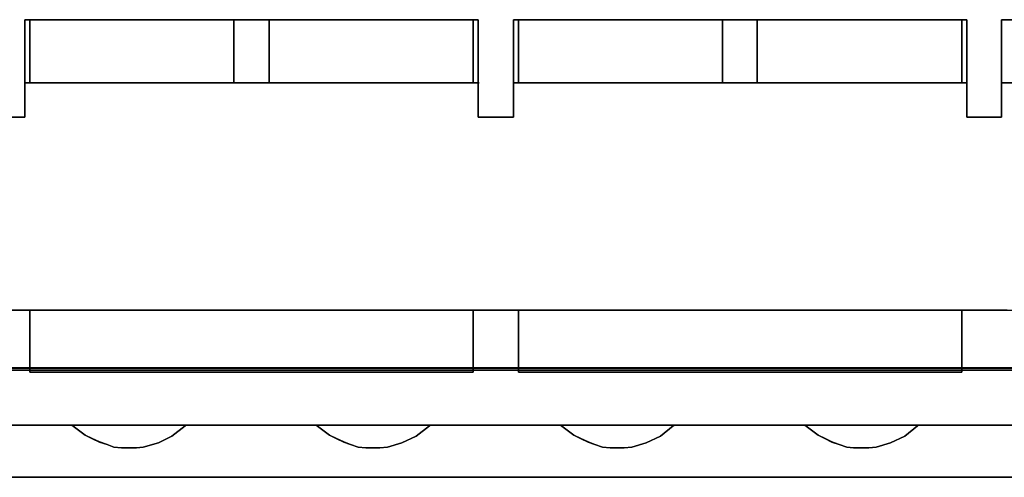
# Model space of a CAD drawing. Header units: millimetres. Extents: x -1290 to 1795, y -4192 to -1311.
# Tile 244 of 256: x 575.86 to 581.51, y -3236.39 to -3233.77. Entities that reach past the tile are written whole.
import ezdxf

# ---------------------------------------------------------------- set-up
doc = ezdxf.new("R2010")
doc.units = ezdxf.units.MM
doc.layers.add('33', color=7, linetype='Continuous')
doc.layers.add('Aparatura', color=7, linetype='Continuous', lineweight=13)

# ---------------------------------------------------------------- blocks, each defined once
blk = doc.blocks.new('*U23')
at = {"layer": '33', "color": 7}
for points in [[(238.988811, -21.780052), (239.999695, -21.780052), (239.999695, -20.985798), (239.999695, -20.793251), (239.999695, -18.988128), (240.144107, -18.988128), (245.992794, -18.988128), (247.003678, -18.988128), (252.852365, -18.988128), (252.996777, -18.988128), (252.996777, -20.793251), (252.996777, -20.985798), (252.996777, -21.780052), (254.007661, -21.780052), (254.007661, -20.985798), (254.007661, -20.793251), (254.007661, -18.988128), (254.152073, -18.988128), (260.00076, -18.988128), (260.987575, -18.988128), (266.860331, -18.988128), (267.004743, -18.988128), (267.004743, -20.793251), (267.004743, -20.985798), (267.004743, -21.780052), (267.991559, -21.780052), (267.991559, -20.985798), (267.991559, -20.793251), (267.991559, -18.988128), (268.160039, -18.988128)], [(238.988811, -21.780052), (239.999695, -21.780052), (239.999695, -20.985798), (239.999695, -20.793251), (239.999695, -18.988128), (240.144107, -18.988128), (245.992794, -18.988128), (247.003678, -18.988128), (252.852365, -18.988128), (252.996777, -18.988128), (252.996777, -20.793251), (252.996777, -20.985798), (252.996777, -21.780052), (254.007661, -21.780052), (254.007661, -20.985798), (254.007661, -20.793251), (254.007661, -18.988128), (254.152073, -18.988128), (260.00076, -18.988128), (260.987575, -18.988128), (266.860331, -18.988128), (267.004743, -18.988128), (267.004743, -20.793251), (267.004743, -20.985798), (267.004743, -21.780052), (267.991559, -21.780052), (267.991559, -20.985798), (267.991559, -20.793251), (267.991559, -18.988128), (268.160039, -18.988128)], [(238.988811, -21.780052), (239.999695, -21.780052), (239.999695, -20.985798), (239.999695, -20.793251), (239.999695, -18.988128), (240.144107, -18.988128), (245.992794, -18.988128), (247.003678, -18.988128), (252.852365, -18.988128), (252.996777, -18.988128), (252.996777, -20.793251), (252.996777, -20.985798), (252.996777, -21.780052), (254.007661, -21.780052), (254.007661, -20.985798), (254.007661, -20.793251), (254.007661, -18.988128), (254.152073, -18.988128), (260.00076, -18.988128), (260.987575, -18.988128), (266.860331, -18.988128), (267.004743, -18.988128), (267.004743, -20.793251), (267.004743, -20.985798), (267.004743, -21.780052), (267.991559, -21.780052), (267.991559, -20.985798), (267.991559, -20.793251), (267.991559, -18.988128), (268.160039, -18.988128)], [(238.988811, -21.780052), (239.999695, -21.780052), (239.999695, -20.985798), (239.999695, -20.793251), (239.999695, -18.988128), (240.144107, -18.988128), (245.992794, -18.988128), (247.003678, -18.988128), (252.852365, -18.988128), (252.996777, -18.988128), (252.996777, -20.793251), (252.996777, -20.985798), (252.996777, -21.780052), (254.007661, -21.780052), (254.007661, -20.985798), (254.007661, -20.793251), (254.007661, -18.988128), (254.152073, -18.988128), (260.00076, -18.988128), (260.987575, -18.988128), (266.860331, -18.988128), (267.004743, -18.988128), (267.004743, -20.793251), (267.004743, -20.985798), (267.004743, -21.780052), (267.991559, -21.780052), (267.991559, -20.985798), (267.991559, -20.793251), (267.991559, -18.988128), (268.160039, -18.988128)], [(238.988811, -21.780052), (239.999695, -21.780052), (239.999695, -20.985798), (239.999695, -20.793251), (239.999695, -18.988128), (240.144107, -18.988128), (245.992794, -18.988128), (247.003678, -18.988128), (252.852365, -18.988128), (252.996777, -18.988128), (252.996777, -20.793251), (252.996777, -20.985798), (252.996777, -21.780052), (254.007661, -21.780052), (254.007661, -20.985798), (254.007661, -20.793251), (254.007661, -18.988128), (254.152073, -18.988128), (260.00076, -18.988128), (260.987575, -18.988128), (266.860331, -18.988128), (267.004743, -18.988128), (267.004743, -20.793251), (267.004743, -20.985798), (267.004743, -21.780052), (267.991559, -21.780052), (267.991559, -20.985798), (267.991559, -20.793251), (267.991559, -18.988128), (268.160039, -18.988128)], [(238.988811, -21.780052), (239.999695, -21.780052), (239.999695, -20.985798), (239.999695, -20.793251), (239.999695, -18.988128), (240.144107, -18.988128), (245.992794, -18.988128), (247.003678, -18.988128), (252.852365, -18.988128), (252.996777, -18.988128), (252.996777, -20.793251), (252.996777, -20.985798), (252.996777, -21.780052), (254.007661, -21.780052), (254.007661, -20.985798), (254.007661, -20.793251), (254.007661, -18.988128), (254.152073, -18.988128), (260.00076, -18.988128), (260.987575, -18.988128), (266.860331, -18.988128), (267.004743, -18.988128), (267.004743, -20.793251), (267.004743, -20.985798), (267.004743, -21.780052), (267.991559, -21.780052), (267.991559, -20.985798), (267.991559, -20.793251), (267.991559, -18.988128), (268.160039, -18.988128)], [(238.988811, -21.780052), (239.999695, -21.780052), (239.999695, -20.985798), (239.999695, -20.793251), (239.999695, -18.988128), (240.144107, -18.988128), (245.992794, -18.988128), (247.003678, -18.988128), (252.852365, -18.988128), (252.996777, -18.988128), (252.996777, -20.793251), (252.996777, -20.985798), (252.996777, -21.780052), (254.007661, -21.780052), (254.007661, -20.985798), (254.007661, -20.793251), (254.007661, -18.988128), (254.152073, -18.988128), (260.00076, -18.988128), (260.987575, -18.988128), (266.860331, -18.988128), (267.004743, -18.988128), (267.004743, -20.793251), (267.004743, -20.985798), (267.004743, -21.780052), (267.991559, -21.780052), (267.991559, -20.985798), (267.991559, -20.793251), (267.991559, -18.988128), (268.160039, -18.988128)], [(238.988811, -21.780052), (239.999695, -21.780052), (239.999695, -20.985798), (239.999695, -20.793251), (239.999695, -18.988128), (240.144107, -18.988128), (245.992794, -18.988128), (247.003678, -18.988128), (252.852365, -18.988128), (252.996777, -18.988128), (252.996777, -20.793251), (252.996777, -20.985798), (252.996777, -21.780052), (254.007661, -21.780052), (254.007661, -20.985798), (254.007661, -20.793251), (254.007661, -18.988128), (254.152073, -18.988128), (260.00076, -18.988128), (260.987575, -18.988128), (266.860331, -18.988128), (267.004743, -18.988128), (267.004743, -20.793251), (267.004743, -20.985798), (267.004743, -21.780052), (267.991559, -21.780052), (267.991559, -20.985798), (267.991559, -20.793251), (267.991559, -18.988128), (268.160039, -18.988128)], [(224.883312, -27.312634), (226.183033, -27.312634), (238.843282, -27.312634), (240.143004, -27.312634), (252.851391, -27.312634), (254.151112, -27.312634), (266.859499, -27.312634), (268.159221, -27.312634), (280.843539, -27.312634), (282.14326, -27.312634), (294.851647, -27.312634), (296.151368, -27.312634), (308.859755, -27.312634), (310.159477, -27.312634), (322.867864, -27.312634), (324.167585, -27.312634)], [(268.159221, -20.792091), (267.990738, -20.792091), (267.990738, -20.984579), (267.990738, -21.778594), (267.003913, -21.778594), (267.003913, -20.984579), (267.003913, -20.792091), (266.859499, -20.792091), (260.986684, -20.792091), (259.999858, -20.792091), (254.151112, -20.792091), (254.006699, -20.792091), (254.006699, -20.984579), (254.006699, -21.778594), (252.995804, -21.778594), (252.995804, -20.984579), (252.995804, -20.792091), (252.851391, -20.792091), (247.002644, -20.792091), (245.99175, -20.792091), (240.143004, -20.792091), (239.99859, -20.792091), (239.99859, -20.984579), (239.99859, -21.778594), (238.987696, -21.778594)], [(224.883312, -27.312634), (226.183033, -27.312634), (238.843282, -27.312634), (240.143004, -27.312634), (252.851391, -27.312634), (254.151112, -27.312634), (266.859499, -27.312634), (268.159221, -27.312634), (280.843539, -27.312634), (282.14326, -27.312634), (294.851647, -27.312634), (296.151368, -27.312634), (308.859755, -27.312634), (310.159477, -27.312634), (322.867864, -27.312634), (324.167585, -27.312634)], [(268.159221, -20.792091), (267.990738, -20.792091), (267.990738, -20.984579), (267.990738, -21.778594), (267.003913, -21.778594), (267.003913, -20.984579), (267.003913, -20.792091), (266.859499, -20.792091), (260.986684, -20.792091), (259.999858, -20.792091), (254.151112, -20.792091), (254.006699, -20.792091), (254.006699, -20.984579), (254.006699, -21.778594), (252.995804, -21.778594), (252.995804, -20.984579), (252.995804, -20.792091), (252.851391, -20.792091), (247.002644, -20.792091), (245.99175, -20.792091), (240.143004, -20.792091), (239.99859, -20.792091), (239.99859, -20.984579), (239.99859, -21.778594), (238.987696, -21.778594)], [(224.883312, -27.312634), (226.183033, -27.312634), (238.843282, -27.312634), (240.143004, -27.312634), (252.851391, -27.312634), (254.151112, -27.312634), (266.859499, -27.312634), (268.159221, -27.312634), (280.843539, -27.312634), (282.14326, -27.312634), (294.851647, -27.312634), (296.151368, -27.312634), (308.859755, -27.312634), (310.159477, -27.312634), (322.867864, -27.312634), (324.167585, -27.312634)], [(268.159221, -20.792091), (267.990738, -20.792091), (267.990738, -20.984579), (267.990738, -21.778594), (267.003913, -21.778594), (267.003913, -20.984579), (267.003913, -20.792091), (266.859499, -20.792091), (260.986684, -20.792091), (259.999858, -20.792091), (254.151112, -20.792091), (254.006699, -20.792091), (254.006699, -20.984579), (254.006699, -21.778594), (252.995804, -21.778594), (252.995804, -20.984579), (252.995804, -20.792091), (252.851391, -20.792091), (247.002644, -20.792091), (245.99175, -20.792091), (240.143004, -20.792091), (239.99859, -20.792091), (239.99859, -20.984579), (239.99859, -21.778594), (238.987696, -21.778594)], [(224.883312, -27.312634), (226.183033, -27.312634), (238.843282, -27.312634), (240.143004, -27.312634), (252.851391, -27.312634), (254.151112, -27.312634), (266.859499, -27.312634), (268.159221, -27.312634), (280.843539, -27.312634), (282.14326, -27.312634), (294.851647, -27.312634), (296.151368, -27.312634), (308.859755, -27.312634), (310.159477, -27.312634), (322.867864, -27.312634), (324.167585, -27.312634)], [(268.159221, -20.792091), (267.990738, -20.792091), (267.990738, -20.984579), (267.990738, -21.778594), (267.003913, -21.778594), (267.003913, -20.984579), (267.003913, -20.792091), (266.859499, -20.792091), (260.986684, -20.792091), (259.999858, -20.792091), (254.151112, -20.792091), (254.006699, -20.792091), (254.006699, -20.984579), (254.006699, -21.778594), (252.995804, -21.778594), (252.995804, -20.984579), (252.995804, -20.792091), (252.851391, -20.792091), (247.002644, -20.792091), (245.99175, -20.792091), (240.143004, -20.792091), (239.99859, -20.792091), (239.99859, -20.984579), (239.99859, -21.778594), (238.987696, -21.778594)], [(224.883312, -27.312634), (226.183033, -27.312634), (238.843282, -27.312634), (240.143004, -27.312634), (252.851391, -27.312634), (254.151112, -27.312634), (266.859499, -27.312634), (268.159221, -27.312634), (280.843539, -27.312634), (282.14326, -27.312634), (294.851647, -27.312634), (296.151368, -27.312634), (308.859755, -27.312634), (310.159477, -27.312634), (322.867864, -27.312634), (324.167585, -27.312634)], [(268.159221, -20.792091), (267.990738, -20.792091), (267.990738, -20.984579), (267.990738, -21.778594), (267.003913, -21.778594), (267.003913, -20.984579), (267.003913, -20.792091), (266.859499, -20.792091), (260.986684, -20.792091), (259.999858, -20.792091), (254.151112, -20.792091), (254.006699, -20.792091), (254.006699, -20.984579), (254.006699, -21.778594), (252.995804, -21.778594), (252.995804, -20.984579), (252.995804, -20.792091), (252.851391, -20.792091), (247.002644, -20.792091), (245.99175, -20.792091), (240.143004, -20.792091), (239.99859, -20.792091), (239.99859, -20.984579), (239.99859, -21.778594), (238.987696, -21.778594)], [(224.883312, -27.312634), (226.183033, -27.312634), (238.843282, -27.312634), (240.143004, -27.312634), (252.851391, -27.312634), (254.151112, -27.312634), (266.859499, -27.312634), (268.159221, -27.312634), (280.843539, -27.312634), (282.14326, -27.312634), (294.851647, -27.312634), (296.151368, -27.312634), (308.859755, -27.312634), (310.159477, -27.312634), (322.867864, -27.312634), (324.167585, -27.312634)], [(268.159221, -20.792091), (267.990738, -20.792091), (267.990738, -20.984579), (267.990738, -21.778594), (267.003913, -21.778594), (267.003913, -20.984579), (267.003913, -20.792091), (266.859499, -20.792091), (260.986684, -20.792091), (259.999858, -20.792091), (254.151112, -20.792091), (254.006699, -20.792091), (254.006699, -20.984579), (254.006699, -21.778594), (252.995804, -21.778594), (252.995804, -20.984579), (252.995804, -20.792091), (252.851391, -20.792091), (247.002644, -20.792091), (245.99175, -20.792091), (240.143004, -20.792091), (239.99859, -20.792091), (239.99859, -20.984579), (239.99859, -21.778594), (238.987696, -21.778594)], [(268.160039, -27.310838), (266.860331, -27.310838), (266.860331, -28.057099), (266.860331, -28.610777), (266.860331, -29.092236), (254.152073, -29.092236), (254.152073, -28.610777), (254.152073, -28.057099), (254.152073, -27.310838), (252.852365, -27.310838), (252.852365, -28.057099), (252.852365, -28.610777), (252.852365, -29.092236), (240.144107, -29.092236), (240.144107, -28.610777), (240.144107, -28.057099), (240.144107, -27.310838), (238.844399, -27.310838)], [(223.657068, -30.608832), (227.387712, -30.608832), (230.636982, -30.608832), (234.367626, -30.608832), (237.640965, -30.608832), (241.347541, -30.608832), (244.644948, -30.608832), (248.351524, -30.608832), (251.648931, -30.608832), (255.355507, -30.608832), (258.652914, -30.608832), (262.35949, -30.608832), (265.632829, -30.608832), (269.363473, -30.608832)], [(268.160039, -27.310838), (266.860331, -27.310838), (266.860331, -28.057099), (266.860331, -28.610777), (266.860331, -29.092236), (254.152073, -29.092236), (254.152073, -28.610777), (254.152073, -28.057099), (254.152073, -27.310838), (252.852365, -27.310838), (252.852365, -28.057099), (252.852365, -28.610777), (252.852365, -29.092236), (240.144107, -29.092236), (240.144107, -28.610777), (240.144107, -28.057099), (240.144107, -27.310838), (238.844399, -27.310838)], [(223.657068, -30.608832), (227.387712, -30.608832), (230.636982, -30.608832), (234.367626, -30.608832), (237.640965, -30.608832), (241.347541, -30.608832), (244.644948, -30.608832), (248.351524, -30.608832), (251.648931, -30.608832), (255.355507, -30.608832), (258.652914, -30.608832), (262.35949, -30.608832), (265.632829, -30.608832), (269.363473, -30.608832)], [(268.160039, -27.310838), (266.860331, -27.310838), (266.860331, -28.057099), (266.860331, -28.610777), (266.860331, -29.092236), (254.152073, -29.092236), (254.152073, -28.610777), (254.152073, -28.057099), (254.152073, -27.310838), (252.852365, -27.310838), (252.852365, -28.057099), (252.852365, -28.610777), (252.852365, -29.092236), (240.144107, -29.092236), (240.144107, -28.610777), (240.144107, -28.057099), (240.144107, -27.310838), (238.844399, -27.310838)], [(223.657068, -30.608832), (227.387712, -30.608832), (230.636982, -30.608832), (234.367626, -30.608832), (237.640965, -30.608832), (241.347541, -30.608832), (244.644948, -30.608832), (248.351524, -30.608832), (251.648931, -30.608832), (255.355507, -30.608832), (258.652914, -30.608832), (262.35949, -30.608832), (265.632829, -30.608832), (269.363473, -30.608832)], [(268.160039, -27.310838), (266.860331, -27.310838), (266.860331, -28.057099), (266.860331, -28.610777), (266.860331, -29.092236), (254.152073, -29.092236), (254.152073, -28.610777), (254.152073, -28.057099), (254.152073, -27.310838), (252.852365, -27.310838), (252.852365, -28.057099), (252.852365, -28.610777), (252.852365, -29.092236), (240.144107, -29.092236), (240.144107, -28.610777), (240.144107, -28.057099), (240.144107, -27.310838), (238.844399, -27.310838)], [(223.657068, -30.608832), (227.387712, -30.608832), (230.636982, -30.608832), (234.367626, -30.608832), (237.640965, -30.608832), (241.347541, -30.608832), (244.644948, -30.608832), (248.351524, -30.608832), (251.648931, -30.608832), (255.355507, -30.608832), (258.652914, -30.608832), (262.35949, -30.608832), (265.632829, -30.608832), (269.363473, -30.608832)], [(223.657068, -30.608832), (227.387712, -30.608832), (230.636982, -30.608832), (234.367626, -30.608832), (237.640965, -30.608832), (241.347541, -30.608832), (244.644948, -30.608832), (248.351524, -30.608832), (251.648931, -30.608832), (255.355507, -30.608832), (258.652914, -30.608832), (262.35949, -30.608832), (265.632829, -30.608832), (269.363473, -30.608832)], [(268.160039, -27.310838), (266.860331, -27.310838), (266.860331, -28.057099), (266.860331, -28.610777), (266.860331, -29.092236), (254.152073, -29.092236), (254.152073, -28.610777), (254.152073, -28.057099), (254.152073, -27.310838), (252.852365, -27.310838), (252.852365, -28.057099), (252.852365, -28.610777), (252.852365, -29.092236), (240.144107, -29.092236), (240.144107, -28.610777), (240.144107, -28.057099), (240.144107, -27.310838), (238.844399, -27.310838)], [(223.657068, -30.608832), (227.387712, -30.608832), (230.636982, -30.608832), (234.367626, -30.608832), (237.640965, -30.608832), (241.347541, -30.608832), (244.644948, -30.608832), (248.351524, -30.608832), (251.648931, -30.608832), (255.355507, -30.608832), (258.652914, -30.608832), (262.35949, -30.608832), (265.632829, -30.608832), (269.363473, -30.608832)], [(268.160039, -27.310838), (266.860331, -27.310838), (266.860331, -28.057099), (266.860331, -28.610777), (266.860331, -29.092236), (254.152073, -29.092236), (254.152073, -28.610777), (254.152073, -28.057099), (254.152073, -27.310838), (252.852365, -27.310838), (252.852365, -28.057099), (252.852365, -28.610777), (252.852365, -29.092236), (240.144107, -29.092236), (240.144107, -28.610777), (240.144107, -28.057099), (240.144107, -27.310838), (238.844399, -27.310838)], [(223.657068, -30.608832), (227.387712, -30.608832), (230.636982, -30.608832), (234.367626, -30.608832), (237.640965, -30.608832), (241.347541, -30.608832), (244.644948, -30.608832), (248.351524, -30.608832), (251.648931, -30.608832), (255.355507, -30.608832), (258.652914, -30.608832), (262.35949, -30.608832), (265.632829, -30.608832), (269.363473, -30.608832)], [(268.160039, -27.310838), (266.860331, -27.310838), (266.860331, -28.057099), (266.860331, -28.610777), (266.860331, -29.092236), (254.152073, -29.092236), (254.152073, -28.610777), (254.152073, -28.057099), (254.152073, -27.310838), (252.852365, -27.310838), (252.852365, -28.057099), (252.852365, -28.610777), (252.852365, -29.092236), (240.144107, -29.092236), (240.144107, -28.610777), (240.144107, -28.057099), (240.144107, -27.310838), (238.844399, -27.310838)], [(223.657068, -30.608832), (227.387712, -30.608832), (230.636982, -30.608832), (234.367626, -30.608832), (237.640965, -30.608832), (241.347541, -30.608832), (244.644948, -30.608832), (248.351524, -30.608832), (251.648931, -30.608832), (255.355507, -30.608832), (258.652914, -30.608832), (262.35949, -30.608832), (265.632829, -30.608832), (269.363473, -30.608832)], [(268.160039, -27.310838), (266.860331, -27.310838), (266.860331, -28.057099), (266.860331, -28.610777), (266.860331, -29.092236), (254.152073, -29.092236), (254.152073, -28.610777), (254.152073, -28.057099), (254.152073, -27.310838), (252.852365, -27.310838), (252.852365, -28.057099), (252.852365, -28.610777), (252.852365, -29.092236), (240.144107, -29.092236), (240.144107, -28.610777), (240.144107, -28.057099), (240.144107, -27.310838), (238.844399, -27.310838)], [(223.657068, -30.608832), (227.387712, -30.608832), (230.636982, -30.608832), (234.367626, -30.608832), (237.640965, -30.608832), (241.347541, -30.608832), (244.644948, -30.608832), (248.351524, -30.608832), (251.648931, -30.608832), (255.355507, -30.608832), (258.652914, -30.608832), (262.35949, -30.608832), (265.632829, -30.608832), (269.363473, -30.608832)], [(268.160039, -27.310838), (266.860331, -27.310838), (266.860331, -28.057099), (266.860331, -28.610777), (266.860331, -29.092236), (254.152073, -29.092236), (254.152073, -28.610777), (254.152073, -28.057099), (254.152073, -27.310838), (252.852365, -27.310838), (252.852365, -28.057099), (252.852365, -28.610777), (252.852365, -29.092236), (240.144107, -29.092236), (240.144107, -28.610777), (240.144107, -28.057099), (240.144107, -27.310838), (238.844399, -27.310838)], [(223.657068, -30.608832), (227.387712, -30.608832), (230.636982, -30.608832), (234.367626, -30.608832), (237.640965, -30.608832), (241.347541, -30.608832), (244.644948, -30.608832), (248.351524, -30.608832), (251.648931, -30.608832), (255.355507, -30.608832), (258.652914, -30.608832), (262.35949, -30.608832), (265.632829, -30.608832), (269.363473, -30.608832)], [(268.160039, -27.310838), (266.860331, -27.310838), (266.860331, -28.057099), (266.860331, -28.610777), (266.860331, -29.092236), (254.152073, -29.092236), (254.152073, -28.610777), (254.152073, -28.057099), (254.152073, -27.310838), (252.852365, -27.310838), (252.852365, -28.057099), (252.852365, -28.610777), (252.852365, -29.092236), (240.144107, -29.092236), (240.144107, -28.610777), (240.144107, -28.057099), (240.144107, -27.310838), (238.844399, -27.310838)], [(269.363613, -30.607035), (265.632964, -30.607035), (265.584827, -30.63114), (265.223796, -30.920402), (264.814628, -31.113242), (264.40546, -31.233768), (264.188842, -31.257873), (263.972224, -31.257873), (263.755605, -31.257873), (263.563056, -31.233768), (263.346437, -31.161452), (263.129819, -31.089137), (262.937269, -30.992717), (262.74472, -30.896296), (262.55217, -30.751666), (262.35962, -30.607035), (258.65304, -30.607035), (258.580834, -30.63114), (258.219803, -30.920402), (257.810635, -31.113242), (257.401467, -31.233768), (257.184849, -31.257873), (256.968231, -31.257873), (256.775681, -31.257873), (256.559063, -31.233768), (256.342444, -31.161452), (256.149895, -31.089137), (255.933276, -30.992717), (255.740727, -30.896296), (255.548177, -30.751666), (255.355628, -30.607035), (251.649047, -30.607035), (251.60091, -30.63114), (251.21581, -30.920402), (250.806642, -31.113242), (250.397474, -31.233768), (250.180856, -31.257873), (249.988306, -31.257873), (249.771688, -31.257873), (249.55507, -31.233768), (249.338451, -31.161452), (249.145902, -31.089137), (248.929284, -30.992717), (248.736734, -30.896296), (248.544184, -30.751666), (248.351635, -30.607035), (244.645054, -30.607035), (244.596917, -30.63114), (244.211818, -30.920402), (243.826718, -31.113242), (243.393482, -31.233768), (243.200932, -31.257873), (242.984314, -31.257873), (242.767695, -31.257873), (242.551077, -31.233768), (242.358527, -31.161452), (242.141909, -31.089137), (241.925291, -30.992717), (241.732741, -30.896296), (241.540191, -30.751666), (241.347642, -30.607035), (237.641061, -30.607035)], [(169.50256, -32.101551), (340.823596, -32.101551)], [(269.363613, -30.607035), (265.632964, -30.607035), (265.584827, -30.63114), (265.223796, -30.920402), (264.814628, -31.113242), (264.40546, -31.233768), (264.188842, -31.257873), (263.972224, -31.257873), (263.755605, -31.257873), (263.563056, -31.233768), (263.346437, -31.161452), (263.129819, -31.089137), (262.937269, -30.992717), (262.74472, -30.896296), (262.55217, -30.751666), (262.35962, -30.607035), (258.65304, -30.607035), (258.580834, -30.63114), (258.219803, -30.920402), (257.810635, -31.113242), (257.401467, -31.233768), (257.184849, -31.257873), (256.968231, -31.257873), (256.775681, -31.257873), (256.559063, -31.233768), (256.342444, -31.161452), (256.149895, -31.089137), (255.933276, -30.992717), (255.740727, -30.896296), (255.548177, -30.751666), (255.355628, -30.607035), (251.649047, -30.607035), (251.60091, -30.63114), (251.21581, -30.920402), (250.806642, -31.113242), (250.397474, -31.233768), (250.180856, -31.257873), (249.988306, -31.257873), (249.771688, -31.257873), (249.55507, -31.233768), (249.338451, -31.161452), (249.145902, -31.089137), (248.929284, -30.992717), (248.736734, -30.896296), (248.544184, -30.751666), (248.351635, -30.607035), (244.645054, -30.607035), (244.596917, -30.63114), (244.211818, -30.920402), (243.826718, -31.113242), (243.393482, -31.233768), (243.200932, -31.257873), (242.984314, -31.257873), (242.767695, -31.257873), (242.551077, -31.233768), (242.358527, -31.161452), (242.141909, -31.089137), (241.925291, -30.992717), (241.732741, -30.896296), (241.540191, -30.751666), (241.347642, -30.607035), (237.641061, -30.607035)], [(169.50256, -32.101551), (340.823596, -32.101551)], [(269.363613, -30.607035), (265.632964, -30.607035), (265.584827, -30.63114), (265.223796, -30.920402), (264.814628, -31.113242), (264.40546, -31.233768), (264.188842, -31.257873), (263.972224, -31.257873), (263.755605, -31.257873), (263.563056, -31.233768), (263.346437, -31.161452), (263.129819, -31.089137), (262.937269, -30.992717), (262.74472, -30.896296), (262.55217, -30.751666), (262.35962, -30.607035), (258.65304, -30.607035), (258.580834, -30.63114), (258.219803, -30.920402), (257.810635, -31.113242), (257.401467, -31.233768), (257.184849, -31.257873), (256.968231, -31.257873), (256.775681, -31.257873), (256.559063, -31.233768), (256.342444, -31.161452), (256.149895, -31.089137), (255.933276, -30.992717), (255.740727, -30.896296), (255.548177, -30.751666), (255.355628, -30.607035), (251.649047, -30.607035), (251.60091, -30.63114), (251.21581, -30.920402), (250.806642, -31.113242), (250.397474, -31.233768), (250.180856, -31.257873), (249.988306, -31.257873), (249.771688, -31.257873), (249.55507, -31.233768), (249.338451, -31.161452), (249.145902, -31.089137), (248.929284, -30.992717), (248.736734, -30.896296), (248.544184, -30.751666), (248.351635, -30.607035), (244.645054, -30.607035), (244.596917, -30.63114), (244.211818, -30.920402), (243.826718, -31.113242), (243.393482, -31.233768), (243.200932, -31.257873), (242.984314, -31.257873), (242.767695, -31.257873), (242.551077, -31.233768), (242.358527, -31.161452), (242.141909, -31.089137), (241.925291, -30.992717), (241.732741, -30.896296), (241.540191, -30.751666), (241.347642, -30.607035), (237.641061, -30.607035)], [(169.50256, -32.101551), (340.823596, -32.101551)], [(269.363613, -30.607035), (265.632964, -30.607035), (265.584827, -30.63114), (265.223796, -30.920402), (264.814628, -31.113242), (264.40546, -31.233768), (264.188842, -31.257873), (263.972224, -31.257873), (263.755605, -31.257873), (263.563056, -31.233768), (263.346437, -31.161452), (263.129819, -31.089137), (262.937269, -30.992717), (262.74472, -30.896296), (262.55217, -30.751666), (262.35962, -30.607035), (258.65304, -30.607035), (258.580834, -30.63114), (258.219803, -30.920402), (257.810635, -31.113242), (257.401467, -31.233768), (257.184849, -31.257873), (256.968231, -31.257873), (256.775681, -31.257873), (256.559063, -31.233768), (256.342444, -31.161452), (256.149895, -31.089137), (255.933276, -30.992717), (255.740727, -30.896296), (255.548177, -30.751666), (255.355628, -30.607035), (251.649047, -30.607035), (251.60091, -30.63114), (251.21581, -30.920402), (250.806642, -31.113242), (250.397474, -31.233768), (250.180856, -31.257873), (249.988306, -31.257873), (249.771688, -31.257873), (249.55507, -31.233768), (249.338451, -31.161452), (249.145902, -31.089137), (248.929284, -30.992717), (248.736734, -30.896296), (248.544184, -30.751666), (248.351635, -30.607035), (244.645054, -30.607035), (244.596917, -30.63114), (244.211818, -30.920402), (243.826718, -31.113242), (243.393482, -31.233768), (243.200932, -31.257873), (242.984314, -31.257873), (242.767695, -31.257873), (242.551077, -31.233768), (242.358527, -31.161452), (242.141909, -31.089137), (241.925291, -30.992717), (241.732741, -30.896296), (241.540191, -30.751666), (241.347642, -30.607035), (237.641061, -30.607035)], [(169.50256, -32.101551), (340.823596, -32.101551)], [(169.50256, -32.101551), (340.823596, -32.101551)], [(269.363613, -30.607035), (265.632964, -30.607035), (265.584827, -30.63114), (265.223796, -30.920402), (264.814628, -31.113242), (264.40546, -31.233768), (264.188842, -31.257873), (263.972224, -31.257873), (263.755605, -31.257873), (263.563056, -31.233768), (263.346437, -31.161452), (263.129819, -31.089137), (262.937269, -30.992717), (262.74472, -30.896296), (262.55217, -30.751666), (262.35962, -30.607035), (258.65304, -30.607035), (258.580834, -30.63114), (258.219803, -30.920402), (257.810635, -31.113242), (257.401467, -31.233768), (257.184849, -31.257873), (256.968231, -31.257873), (256.775681, -31.257873), (256.559063, -31.233768), (256.342444, -31.161452), (256.149895, -31.089137), (255.933276, -30.992717), (255.740727, -30.896296), (255.548177, -30.751666), (255.355628, -30.607035), (251.649047, -30.607035), (251.60091, -30.63114), (251.21581, -30.920402), (250.806642, -31.113242), (250.397474, -31.233768), (250.180856, -31.257873), (249.988306, -31.257873), (249.771688, -31.257873), (249.55507, -31.233768), (249.338451, -31.161452), (249.145902, -31.089137), (248.929284, -30.992717), (248.736734, -30.896296), (248.544184, -30.751666), (248.351635, -30.607035), (244.645054, -30.607035), (244.596917, -30.63114), (244.211818, -30.920402), (243.826718, -31.113242), (243.393482, -31.233768), (243.200932, -31.257873), (242.984314, -31.257873), (242.767695, -31.257873), (242.551077, -31.233768), (242.358527, -31.161452), (242.141909, -31.089137), (241.925291, -30.992717), (241.732741, -30.896296), (241.540191, -30.751666), (241.347642, -30.607035), (237.641061, -30.607035)], [(169.50256, -32.101551), (340.823596, -32.101551)], [(269.363613, -30.607035), (265.632964, -30.607035), (265.584827, -30.63114), (265.223796, -30.920402), (264.814628, -31.113242), (264.40546, -31.233768), (264.188842, -31.257873), (263.972224, -31.257873), (263.755605, -31.257873), (263.563056, -31.233768), (263.346437, -31.161452), (263.129819, -31.089137), (262.937269, -30.992717), (262.74472, -30.896296), (262.55217, -30.751666), (262.35962, -30.607035), (258.65304, -30.607035), (258.580834, -30.63114), (258.219803, -30.920402), (257.810635, -31.113242), (257.401467, -31.233768), (257.184849, -31.257873), (256.968231, -31.257873), (256.775681, -31.257873), (256.559063, -31.233768), (256.342444, -31.161452), (256.149895, -31.089137), (255.933276, -30.992717), (255.740727, -30.896296), (255.548177, -30.751666), (255.355628, -30.607035), (251.649047, -30.607035), (251.60091, -30.63114), (251.21581, -30.920402), (250.806642, -31.113242), (250.397474, -31.233768), (250.180856, -31.257873), (249.988306, -31.257873), (249.771688, -31.257873), (249.55507, -31.233768), (249.338451, -31.161452), (249.145902, -31.089137), (248.929284, -30.992717), (248.736734, -30.896296), (248.544184, -30.751666), (248.351635, -30.607035), (244.645054, -30.607035), (244.596917, -30.63114), (244.211818, -30.920402), (243.826718, -31.113242), (243.393482, -31.233768), (243.200932, -31.257873), (242.984314, -31.257873), (242.767695, -31.257873), (242.551077, -31.233768), (242.358527, -31.161452), (242.141909, -31.089137), (241.925291, -30.992717), (241.732741, -30.896296), (241.540191, -30.751666), (241.347642, -30.607035), (237.641061, -30.607035)]]:
    blk.add_lwpolyline(points, dxfattribs=at)
for points in [[(239.998036, -18.986816), (239.998036, -20.98609), (239.998036, -18.986816)], [(239.998036, -18.986816), (252.998307, -18.986816), (239.998036, -18.986816)], [(240.14316, -19.493371), (240.14316, -18.986816), (240.14316, -19.493371)], [(240.14316, -19.492796), (240.14316, -20.793887), (245.992924, -20.793887), (245.992924, -18.986816), (240.14316, -18.986816), (240.14316, -19.492796)], [(240.14316, -19.492796), (240.14316, -20.793887), (245.992924, -20.793887), (245.992924, -18.986816), (240.14316, -18.986816), (240.14316, -19.492796)], [(240.14316, -19.492796), (240.14316, -20.793887), (245.992924, -20.793887), (245.992924, -18.986816), (240.14316, -18.986816), (240.14316, -19.492796)], [(240.14316, -19.492796), (240.14316, -20.793887), (245.992924, -20.793887), (245.992924, -18.986816), (240.14316, -18.986816), (240.14316, -19.492796)], [(245.992924, -20.793887), (245.992924, -18.986816), (240.14316, -18.986816), (240.14316, -19.492796), (240.14316, -20.793887), (245.992924, -20.793887)], [(245.992924, -20.793887), (245.992924, -18.986816), (240.14316, -18.986816), (240.14316, -19.492796), (240.14316, -20.793887), (245.992924, -20.793887)], [(245.991132, -20.793887), (245.991132, -18.986816), (245.991132, -20.793887)], [(245.991132, -18.986816), (245.991132, -20.793887), (247.005211, -20.793887), (247.005211, -18.986816), (245.991132, -18.986816)], [(245.991132, -18.986816), (245.991132, -20.793887), (247.005211, -20.793887), (247.005211, -18.986816), (245.991132, -18.986816)], [(245.991132, -18.986816), (245.991132, -20.793887), (247.005211, -20.793887), (247.005211, -18.986816), (245.991132, -18.986816)], [(245.991132, -18.986816), (245.991132, -20.793887), (247.005211, -20.793887), (247.005211, -18.986816), (245.991132, -18.986816)], [(245.991132, -18.986816), (245.991132, -20.793887), (247.005211, -20.793887), (247.005211, -18.986816), (245.991132, -18.986816)], [(245.991132, -18.986816), (245.991132, -20.793887), (247.005211, -20.793887), (247.005211, -18.986816), (245.991132, -18.986816)], [(247.003419, -20.793887), (247.003419, -18.986816), (247.003419, -20.793887)], [(247.003419, -18.986816), (247.003419, -20.793887), (252.853183, -20.793887), (252.853183, -19.492796), (252.853183, -18.986816), (247.003419, -18.986816)], [(247.003419, -18.986816), (247.003419, -20.793887), (252.853183, -20.793887), (252.853183, -19.492796), (252.853183, -18.986816), (247.003419, -18.986816)], [(247.003419, -18.986816), (247.003419, -20.793887), (252.853183, -20.793887), (252.853183, -19.492796), (252.853183, -18.986816), (247.003419, -18.986816)], [(247.003419, -18.986816), (247.003419, -20.793887), (252.853183, -20.793887), (252.853183, -19.492796), (252.853183, -18.986816), (247.003419, -18.986816)], [(247.003419, -20.793887), (252.853183, -20.793887), (252.853183, -19.492796), (252.853183, -18.986816), (247.003419, -18.986816), (247.003419, -20.793887)], [(247.003419, -20.793887), (252.853183, -20.793887), (252.853183, -19.492796), (252.853183, -18.986816), (247.003419, -18.986816), (247.003419, -20.793887)], [(252.851391, -18.986816), (252.851391, -19.493371), (252.851391, -18.986816)], [(252.996515, -18.986816), (252.996515, -20.98609), (252.996515, -18.986816)], [(254.00701, -18.986816), (254.00701, -20.98609), (254.00701, -18.986816)], [(254.00701, -18.986816), (267.00549, -18.986816), (254.00701, -18.986816)], [(254.150343, -19.493371), (254.150343, -18.986816), (254.150343, -19.493371)], [(254.150343, -19.492796), (254.150343, -20.793887), (260.001899, -20.793887), (260.001899, -18.986816), (254.150343, -18.986816), (254.150343, -19.492796)], [(254.150343, -19.492796), (254.150343, -20.793887), (260.001899, -20.793887), (260.001899, -18.986816), (254.150343, -18.986816), (254.150343, -19.492796)], [(254.150343, -19.492796), (254.150343, -20.793887), (260.001899, -20.793887), (260.001899, -18.986816), (254.150343, -18.986816), (254.150343, -19.492796)], [(254.150343, -19.492796), (254.150343, -20.793887), (260.001899, -20.793887), (260.001899, -18.986816), (254.150343, -18.986816), (254.150343, -19.492796)], [(260.001899, -20.793887), (260.001899, -18.986816), (254.150343, -18.986816), (254.150343, -19.492796), (254.150343, -20.793887), (260.001899, -20.793887)], [(260.001899, -20.793887), (260.001899, -18.986816), (254.150343, -18.986816), (254.150343, -19.492796), (254.150343, -20.793887), (260.001899, -20.793887)], [(260.000107, -20.793887), (260.000107, -18.986816), (260.000107, -20.793887)], [(260.000107, -18.986816), (260.000107, -20.793887), (260.989102, -20.793887), (260.989102, -18.986816), (260.000107, -18.986816)], [(260.000107, -18.986816), (260.000107, -20.793887), (260.989102, -20.793887), (260.989102, -18.986816), (260.000107, -18.986816)], [(260.000107, -18.986816), (260.000107, -20.793887), (260.989102, -20.793887), (260.989102, -18.986816), (260.000107, -18.986816)], [(260.000107, -18.986816), (260.000107, -20.793887), (260.989102, -20.793887), (260.989102, -18.986816), (260.000107, -18.986816)], [(260.989102, -20.793887), (260.989102, -18.986816), (260.000107, -18.986816), (260.000107, -20.793887), (260.989102, -20.793887)], [(260.989102, -20.793887), (260.989102, -18.986816), (260.000107, -18.986816), (260.000107, -20.793887), (260.989102, -20.793887)], [(260.98731, -20.793887), (260.98731, -18.986816), (260.98731, -20.793887)], [(260.98731, -18.986816), (260.98731, -20.793887), (266.860366, -20.793887), (266.860366, -19.492796), (266.860366, -18.986816), (260.98731, -18.986816)], [(260.98731, -18.986816), (260.98731, -20.793887), (266.860366, -20.793887), (266.860366, -19.492796), (266.860366, -18.986816), (260.98731, -18.986816)], [(260.98731, -18.986816), (260.98731, -20.793887), (266.860366, -20.793887), (266.860366, -19.492796), (266.860366, -18.986816), (260.98731, -18.986816)], [(260.98731, -18.986816), (260.98731, -20.793887), (266.860366, -20.793887), (266.860366, -19.492796), (266.860366, -18.986816), (260.98731, -18.986816)], [(266.860366, -18.986816), (260.98731, -18.986816), (260.98731, -20.793887), (266.860366, -20.793887), (266.860366, -19.492796), (266.860366, -18.986816)], [(266.860366, -18.986816), (260.98731, -18.986816), (260.98731, -20.793887), (266.860366, -20.793887), (266.860366, -19.492796), (266.860366, -18.986816)], [(266.858574, -18.986816), (266.858574, -19.493371), (266.858574, -18.986816)], [(267.003698, -18.986816), (267.003698, -20.98609), (267.003698, -18.986816)], [(267.990902, -18.986816), (267.990902, -20.98609), (267.990902, -18.986816)], [(267.990902, -18.986816), (280.989382, -18.986816), (267.990902, -18.986816)], [(240.14316, -20.793887), (240.14316, -19.491575), (240.14316, -20.793887)], [(252.851391, -20.793887), (252.851391, -19.491575), (252.851391, -20.793887)], [(254.150343, -20.793887), (254.150343, -19.491575), (254.150343, -20.793887)], [(266.858574, -20.793887), (266.858574, -19.491575), (266.858574, -20.793887)], [(245.992924, -20.792091), (239.998036, -20.792091), (245.992924, -20.792091)], [(247.005211, -20.792091), (245.991132, -20.792091), (247.005211, -20.792091)], [(253.021599, -20.792091), (247.003419, -20.792091), (253.021599, -20.792091)], [(254.00701, -20.792091), (260.001899, -20.792091), (254.00701, -20.792091)], [(260.001899, -20.792091), (254.150343, -20.792091), (260.001899, -20.792091)], [(260.989102, -20.792091), (260.000107, -20.792091), (260.989102, -20.792091)], [(260.000107, -20.792091), (260.989102, -20.792091), (260.000107, -20.792091)], [(266.860366, -20.792091), (260.98731, -20.792091), (266.860366, -20.792091)], [(260.98731, -20.792091), (267.00549, -20.792091), (260.98731, -20.792091)], [(267.990902, -20.792091), (274.009082, -20.792091), (267.990902, -20.792091)], [(239.998036, -20.984294), (239.998036, -21.780052), (239.998036, -20.984294)], [(252.996515, -20.984294), (252.996515, -21.780052), (252.996515, -20.984294)], [(252.996515, -20.984294), (252.996515, -21.780052), (252.996515, -20.984294)], [(254.00701, -20.984294), (254.00701, -21.780052), (254.00701, -20.984294)], [(254.00701, -20.984294), (254.00701, -21.780052), (254.00701, -20.984294)], [(267.003698, -20.984294), (267.003698, -21.780052), (267.003698, -20.984294)], [(267.003698, -20.984294), (267.003698, -21.780052), (267.003698, -20.984294)], [(267.990902, -20.984294), (267.990902, -21.780052), (267.990902, -20.984294)], [(267.990902, -20.984294), (267.990902, -21.780052), (267.990902, -20.984294)], [(238.987541, -21.778256), (239.999827, -21.778256), (238.987541, -21.778256)], [(252.996515, -21.778256), (254.008802, -21.778256), (252.996515, -21.778256)], [(254.008802, -21.778256), (252.996515, -21.778256), (254.008802, -21.778256)], [(267.003698, -21.778256), (267.992694, -21.778256), (267.003698, -21.778256)], [(267.992694, -21.778256), (267.003698, -21.778256), (267.992694, -21.778256)], [(238.844208, -27.310838), (240.144952, -27.310838), (238.844208, -27.310838)], [(252.853183, -27.310838), (240.14316, -27.310838), (252.853183, -27.310838)], [(240.14316, -27.310838), (240.14316, -28.059892), (240.14316, -27.310838)], [(252.853183, -28.057319), (252.853183, -27.310838), (240.14316, -27.310838), (240.14316, -28.057319), (240.14316, -28.61116), (240.14316, -29.09276), (252.853183, -29.09276), (252.853183, -28.61116), (252.853183, -28.057319)], [(252.853183, -28.057319), (252.853183, -27.310838), (240.14316, -27.310838), (240.14316, -28.057319), (240.14316, -28.61116), (240.14316, -29.09276), (252.853183, -29.09276), (252.853183, -28.61116), (252.853183, -28.057319)], [(252.853183, -28.057319), (252.853183, -27.310838), (240.14316, -27.310838), (240.14316, -28.057319), (240.14316, -28.61116), (240.14316, -29.09276), (252.853183, -29.09276), (252.853183, -28.61116), (252.853183, -28.057319)], [(252.853183, -28.057319), (252.853183, -27.310838), (240.14316, -27.310838), (240.14316, -28.057319), (240.14316, -28.61116), (240.14316, -29.09276), (252.853183, -29.09276), (252.853183, -28.61116), (252.853183, -28.057319)], [(252.853183, -28.057319), (252.853183, -27.310838), (240.14316, -27.310838), (240.14316, -28.057319), (240.14316, -28.61116), (240.14316, -29.09276), (252.853183, -29.09276), (252.853183, -28.61116), (252.853183, -28.057319)], [(252.853183, -28.057319), (252.853183, -27.310838), (240.14316, -27.310838), (240.14316, -28.057319), (240.14316, -28.61116), (240.14316, -29.09276), (252.853183, -29.09276), (252.853183, -28.61116), (252.853183, -28.057319)], [(252.851391, -27.310838), (254.152135, -27.310838), (252.851391, -27.310838)], [(252.851391, -27.310838), (252.851391, -28.059892), (252.851391, -27.310838)], [(254.152135, -27.310838), (252.851391, -27.310838), (254.152135, -27.310838)], [(266.860366, -27.310838), (254.150343, -27.310838), (266.860366, -27.310838)], [(254.150343, -27.310838), (254.150343, -28.059892), (254.150343, -27.310838)], [(254.150343, -27.310838), (266.860366, -27.310838), (254.150343, -27.310838)], [(266.860366, -28.61116), (266.860366, -28.057319), (266.860366, -27.310838), (254.150343, -27.310838), (254.150343, -28.057319), (254.150343, -28.61116), (254.150343, -29.09276), (266.860366, -29.09276), (266.860366, -28.61116)], [(266.860366, -28.61116), (266.860366, -28.057319), (266.860366, -27.310838), (254.150343, -27.310838), (254.150343, -28.057319), (254.150343, -28.61116), (254.150343, -29.09276), (266.860366, -29.09276), (266.860366, -28.61116)], [(266.860366, -28.61116), (266.860366, -28.057319), (266.860366, -27.310838), (254.150343, -27.310838), (254.150343, -28.057319), (254.150343, -28.61116), (254.150343, -29.09276), (266.860366, -29.09276), (266.860366, -28.61116)], [(266.860366, -28.61116), (266.860366, -28.057319), (266.860366, -27.310838), (254.150343, -27.310838), (254.150343, -28.057319), (254.150343, -28.61116), (254.150343, -29.09276), (266.860366, -29.09276), (266.860366, -28.61116)], [(266.860366, -27.310838), (254.150343, -27.310838), (254.150343, -28.057319), (254.150343, -28.61116), (254.150343, -29.09276), (266.860366, -29.09276), (266.860366, -28.61116), (266.860366, -28.057319), (266.860366, -27.310838)], [(266.860366, -27.310838), (254.150343, -27.310838), (254.150343, -28.057319), (254.150343, -28.61116), (254.150343, -29.09276), (266.860366, -29.09276), (266.860366, -28.61116), (266.860366, -28.057319), (266.860366, -27.310838)], [(266.858574, -27.310838), (268.16111, -27.310838), (266.858574, -27.310838)], [(266.858574, -27.310838), (266.858574, -28.059892), (266.858574, -27.310838)], [(268.16111, -27.310838), (266.858574, -27.310838), (268.16111, -27.310838)], [(240.14316, -28.058096), (240.14316, -28.61315), (240.14316, -28.058096)], [(252.851391, -28.058096), (252.851391, -28.61315), (252.851391, -28.058096)], [(254.150343, -28.058096), (254.150343, -28.61315), (254.150343, -28.058096)], [(266.858574, -28.058096), (266.858574, -28.61315), (266.858574, -28.058096)], [(240.14316, -28.611354), (240.14316, -29.09276), (240.14316, -28.611354)], [(252.851391, -28.611354), (252.851391, -29.09276), (252.851391, -28.611354)], [(254.150343, -28.611354), (254.150343, -29.09276), (254.150343, -28.611354)], [(266.858574, -28.611354), (266.858574, -29.09276), (266.858574, -28.611354)], [(240.14316, -29.09276), (252.853183, -29.09276), (240.14316, -29.09276)], [(240.14316, -29.09276), (241.734152, -29.09276), (240.14316, -29.09276)], [(251.26219, -29.09276), (252.853183, -29.09276), (251.26219, -29.09276)], [(254.150343, -29.09276), (266.860366, -29.09276), (254.150343, -29.09276)], [(254.150343, -29.09276), (255.718044, -29.09276), (254.150343, -29.09276)], [(265.271165, -29.09276), (266.860366, -29.09276), (265.271165, -29.09276)], [(346.768317, -30.607035), (169.501664, -30.607035), (346.768317, -30.607035)], [(241.347154, -30.607035), (241.539764, -30.751936), (241.732374, -30.896837), (241.924984, -30.993438), (242.14167, -31.090039), (242.358356, -31.162489), (242.550965, -31.23494), (242.767651, -31.25909), (242.984337, -31.25909), (243.201023, -31.25909), (243.393633, -31.23494), (243.827005, -31.114189), (244.212225, -30.920987), (244.597444, -30.631185), (244.645597, -30.607035), (241.347154, -30.607035)], [(241.924984, -30.993438), (242.14167, -31.090039), (242.358356, -31.162489), (242.550965, -31.23494), (242.767651, -31.25909), (242.984337, -31.25909), (243.201023, -31.25909), (243.393633, -31.23494), (243.827005, -31.114189), (244.212225, -30.920987), (244.597444, -30.631185), (244.645597, -30.607035), (241.347154, -30.607035), (241.539764, -30.751936), (241.732374, -30.896837), (241.924984, -30.993438)], [(241.924984, -30.993438), (242.14167, -31.090039), (242.358356, -31.162489), (242.550965, -31.23494), (242.767651, -31.25909), (242.984337, -31.25909), (243.201023, -31.25909), (243.393633, -31.23494), (243.827005, -31.114189), (244.212225, -30.920987), (244.597444, -30.631185), (244.645597, -30.607035), (241.347154, -30.607035), (241.539764, -30.751936), (241.732374, -30.896837), (241.924984, -30.993438)], [(241.924984, -30.993438), (242.14167, -31.090039), (242.358356, -31.162489), (242.550965, -31.23494), (242.767651, -31.25909), (242.984337, -31.25909), (243.201023, -31.25909), (243.393633, -31.23494), (243.827005, -31.114189), (244.212225, -30.920987), (244.597444, -30.631185), (244.645597, -30.607035), (241.347154, -30.607035), (241.539764, -30.751936), (241.732374, -30.896837), (241.924984, -30.993438)], [(241.924984, -30.993438), (242.14167, -31.090039), (242.358356, -31.162489), (242.550965, -31.23494), (242.767651, -31.25909), (242.984337, -31.25909), (243.201023, -31.25909), (243.393633, -31.23494), (243.827005, -31.114189), (244.212225, -30.920987), (244.597444, -30.631185), (244.645597, -30.607035), (241.347154, -30.607035), (241.539764, -30.751936), (241.732374, -30.896837), (241.924984, -30.993438)], [(241.539764, -30.751936), (241.732374, -30.896837), (241.924984, -30.993438), (242.14167, -31.090039), (242.358356, -31.162489), (242.550965, -31.23494), (242.767651, -31.25909), (242.984337, -31.25909), (243.201023, -31.25909), (243.393633, -31.23494), (243.827005, -31.114189), (244.212225, -30.920987), (244.597444, -30.631185), (244.645597, -30.607035), (241.347154, -30.607035), (241.539764, -30.751936)], [(241.539764, -30.751936), (241.732374, -30.896837), (241.924984, -30.993438), (242.14167, -31.090039), (242.358356, -31.162489), (242.550965, -31.23494), (242.767651, -31.25909), (242.984337, -31.25909), (243.201023, -31.25909), (243.393633, -31.23494), (243.827005, -31.114189), (244.212225, -30.920987), (244.597444, -30.631185), (244.645597, -30.607035), (241.347154, -30.607035), (241.539764, -30.751936)], [(248.350746, -30.607035), (248.543356, -30.751936), (248.735965, -30.896837), (248.928575, -30.993438), (249.145261, -31.090039), (249.337871, -31.162489), (249.554557, -31.23494), (249.771243, -31.25909), (249.987929, -31.25909), (250.180539, -31.25909), (250.397225, -31.23494), (250.806521, -31.114189), (251.215816, -30.920987), (251.601036, -30.631185), (251.649188, -30.607035), (248.350746, -30.607035)], [(248.735965, -30.896837), (248.928575, -30.993438), (249.145261, -31.090039), (249.337871, -31.162489), (249.554557, -31.23494), (249.771243, -31.25909), (249.987929, -31.25909), (250.180539, -31.25909), (250.397225, -31.23494), (250.806521, -31.114189), (251.215816, -30.920987), (251.601036, -30.631185), (251.649188, -30.607035), (248.350746, -30.607035), (248.543356, -30.751936), (248.735965, -30.896837)], [(248.735965, -30.896837), (248.928575, -30.993438), (249.145261, -31.090039), (249.337871, -31.162489), (249.554557, -31.23494), (249.771243, -31.25909), (249.987929, -31.25909), (250.180539, -31.25909), (250.397225, -31.23494), (250.806521, -31.114189), (251.215816, -30.920987), (251.601036, -30.631185), (251.649188, -30.607035), (248.350746, -30.607035), (248.543356, -30.751936), (248.735965, -30.896837)], [(248.735965, -30.896837), (248.928575, -30.993438), (249.145261, -31.090039), (249.337871, -31.162489), (249.554557, -31.23494), (249.771243, -31.25909), (249.987929, -31.25909), (250.180539, -31.25909), (250.397225, -31.23494), (250.806521, -31.114189), (251.215816, -30.920987), (251.601036, -30.631185), (251.649188, -30.607035), (248.350746, -30.607035), (248.543356, -30.751936), (248.735965, -30.896837)], [(248.735965, -30.896837), (248.928575, -30.993438), (249.145261, -31.090039), (249.337871, -31.162489), (249.554557, -31.23494), (249.771243, -31.25909), (249.987929, -31.25909), (250.180539, -31.25909), (250.397225, -31.23494), (250.806521, -31.114189), (251.215816, -30.920987), (251.601036, -30.631185), (251.649188, -30.607035), (248.350746, -30.607035), (248.543356, -30.751936), (248.735965, -30.896837)], [(248.735965, -30.896837), (248.928575, -30.993438), (249.145261, -31.090039), (249.337871, -31.162489), (249.554557, -31.23494), (249.771243, -31.25909), (249.987929, -31.25909), (250.180539, -31.25909), (250.397225, -31.23494), (250.806521, -31.114189), (251.215816, -30.920987), (251.601036, -30.631185), (251.649188, -30.607035), (248.350746, -30.607035), (248.543356, -30.751936), (248.735965, -30.896837)], [(248.735965, -30.896837), (248.928575, -30.993438), (249.145261, -31.090039), (249.337871, -31.162489), (249.554557, -31.23494), (249.771243, -31.25909), (249.987929, -31.25909), (250.180539, -31.25909), (250.397225, -31.23494), (250.806521, -31.114189), (251.215816, -30.920987), (251.601036, -30.631185), (251.649188, -30.607035), (248.350746, -30.607035), (248.543356, -30.751936), (248.735965, -30.896837)], [(255.354337, -30.607035), (255.546947, -30.751936), (255.739557, -30.896837), (255.932167, -30.993438), (256.148853, -31.090039), (256.341463, -31.162489), (256.558149, -31.23494), (256.774835, -31.25909), (256.967444, -31.25909), (257.18413, -31.25909), (257.400816, -31.23494), (257.810112, -31.114189), (258.219408, -30.920987), (258.580551, -30.631185), (258.65278, -30.607035), (255.354337, -30.607035)], [(255.546947, -30.751936), (255.739557, -30.896837), (255.932167, -30.993438), (256.148853, -31.090039), (256.341463, -31.162489), (256.558149, -31.23494), (256.774835, -31.25909), (256.967444, -31.25909), (257.18413, -31.25909), (257.400816, -31.23494), (257.810112, -31.114189), (258.219408, -30.920987), (258.580551, -30.631185), (258.65278, -30.607035), (255.354337, -30.607035), (255.546947, -30.751936)], [(255.546947, -30.751936), (255.739557, -30.896837), (255.932167, -30.993438), (256.148853, -31.090039), (256.341463, -31.162489), (256.558149, -31.23494), (256.774835, -31.25909), (256.967444, -31.25909), (257.18413, -31.25909), (257.400816, -31.23494), (257.810112, -31.114189), (258.219408, -30.920987), (258.580551, -30.631185), (258.65278, -30.607035), (255.354337, -30.607035), (255.546947, -30.751936)], [(255.546947, -30.751936), (255.739557, -30.896837), (255.932167, -30.993438), (256.148853, -31.090039), (256.341463, -31.162489), (256.558149, -31.23494), (256.774835, -31.25909), (256.967444, -31.25909), (257.18413, -31.25909), (257.400816, -31.23494), (257.810112, -31.114189), (258.219408, -30.920987), (258.580551, -30.631185), (258.65278, -30.607035), (255.354337, -30.607035), (255.546947, -30.751936)], [(255.546947, -30.751936), (255.739557, -30.896837), (255.932167, -30.993438), (256.148853, -31.090039), (256.341463, -31.162489), (256.558149, -31.23494), (256.774835, -31.25909), (256.967444, -31.25909), (257.18413, -31.25909), (257.400816, -31.23494), (257.810112, -31.114189), (258.219408, -30.920987), (258.580551, -30.631185), (258.65278, -30.607035), (255.354337, -30.607035), (255.546947, -30.751936)], [(255.546947, -30.751936), (255.739557, -30.896837), (255.932167, -30.993438), (256.148853, -31.090039), (256.341463, -31.162489), (256.558149, -31.23494), (256.774835, -31.25909), (256.967444, -31.25909), (257.18413, -31.25909), (257.400816, -31.23494), (257.810112, -31.114189), (258.219408, -30.920987), (258.580551, -30.631185), (258.65278, -30.607035), (255.354337, -30.607035), (255.546947, -30.751936)], [(255.546947, -30.751936), (255.739557, -30.896837), (255.932167, -30.993438), (256.148853, -31.090039), (256.341463, -31.162489), (256.558149, -31.23494), (256.774835, -31.25909), (256.967444, -31.25909), (257.18413, -31.25909), (257.400816, -31.23494), (257.810112, -31.114189), (258.219408, -30.920987), (258.580551, -30.631185), (258.65278, -30.607035), (255.354337, -30.607035), (255.546947, -30.751936)], [(262.357929, -30.607035), (262.550585, -30.751936), (262.743241, -30.896837), (262.935897, -30.993438), (263.128553, -31.090039), (263.345291, -31.162489), (263.562029, -31.23494), (263.754684, -31.25909), (263.971422, -31.25909), (264.18816, -31.25909), (264.404898, -31.23494), (264.814292, -31.114189), (265.223686, -30.920987), (265.584916, -30.631185), (265.63308, -30.607035), (262.357929, -30.607035)], [(262.357929, -30.607035), (262.550585, -30.751936), (262.743241, -30.896837), (262.935897, -30.993438), (263.128553, -31.090039), (263.345291, -31.162489), (263.562029, -31.23494), (263.754684, -31.25909), (263.971422, -31.25909), (264.18816, -31.25909), (264.404898, -31.23494), (264.814292, -31.114189), (265.223686, -30.920987), (265.584916, -30.631185), (265.63308, -30.607035), (262.357929, -30.607035)], [(262.357929, -30.607035), (262.550585, -30.751936), (262.743241, -30.896837), (262.935897, -30.993438), (263.128553, -31.090039), (263.345291, -31.162489), (263.562029, -31.23494), (263.754684, -31.25909), (263.971422, -31.25909), (264.18816, -31.25909), (264.404898, -31.23494), (264.814292, -31.114189), (265.223686, -30.920987), (265.584916, -30.631185), (265.63308, -30.607035), (262.357929, -30.607035)], [(262.357929, -30.607035), (262.550585, -30.751936), (262.743241, -30.896837), (262.935897, -30.993438), (263.128553, -31.090039), (263.345291, -31.162489), (263.562029, -31.23494), (263.754684, -31.25909), (263.971422, -31.25909), (264.18816, -31.25909), (264.404898, -31.23494), (264.814292, -31.114189), (265.223686, -30.920987), (265.584916, -30.631185), (265.63308, -30.607035), (262.357929, -30.607035)], [(262.357929, -30.607035), (262.550585, -30.751936), (262.743241, -30.896837), (262.935897, -30.993438), (263.128553, -31.090039), (263.345291, -31.162489), (263.562029, -31.23494), (263.754684, -31.25909), (263.971422, -31.25909), (264.18816, -31.25909), (264.404898, -31.23494), (264.814292, -31.114189), (265.223686, -30.920987), (265.584916, -30.631185), (265.63308, -30.607035), (262.357929, -30.607035)], [(262.743241, -30.896837), (262.935897, -30.993438), (263.128553, -31.090039), (263.345291, -31.162489), (263.562029, -31.23494), (263.754684, -31.25909), (263.971422, -31.25909), (264.18816, -31.25909), (264.404898, -31.23494), (264.814292, -31.114189), (265.223686, -30.920987), (265.584916, -30.631185), (265.63308, -30.607035), (262.357929, -30.607035), (262.550585, -30.751936), (262.743241, -30.896837)], [(262.743241, -30.896837), (262.935897, -30.993438), (263.128553, -31.090039), (263.345291, -31.162489), (263.562029, -31.23494), (263.754684, -31.25909), (263.971422, -31.25909), (264.18816, -31.25909), (264.404898, -31.23494), (264.814292, -31.114189), (265.223686, -30.920987), (265.584916, -30.631185), (265.63308, -30.607035), (262.357929, -30.607035), (262.550585, -30.751936), (262.743241, -30.896837)], [(340.823596, -32.099755), (169.501664, -32.099755), (340.823596, -32.099755)]]:
    blk.add_lwpolyline(points, close=True, dxfattribs=at)

msp = doc.modelspace()

# ---------------------------------------------------------------- linework, layer by layer
at = {"layer": 'Aparatura', "lineweight": 13}
msp.add_lwpolyline([(585.5989, -3235.7654), (585.5936, -3235.7654), (561.7099, -3235.7654), (546.837, -3235.7654), (541.3671, -3235.7654), (538.976, -3235.7654), (538.2507, -3235.7654), (537.9605, -3235.7654), (537.8745, -3235.7654), (537.8423, -3235.7654), (537.8315, -3235.7654), (537.8262, -3235.7654), (585.5989, -3235.7654)], close=True, dxfattribs=at)
for points in [[(585.59, -3235.7684), (561.71, -3235.7684)], [(561.7098, -3235.7744), (585.585, -3235.7744)], [(561.7098, -3235.7826), (585.5899, -3235.7826)]]:
    msp.add_lwpolyline(points, dxfattribs=at)

# ---------------------------------------------------------------- block references
at = {"layer": 'Aparatura', "lineweight": 13, "xscale": 0.2, "yscale": 0.2, "zscale": 0.2}
msp.add_blockref('*U23', (527.8914, -3229.9741), dxfattribs=at)

doc.saveas('drawing.dxf')
